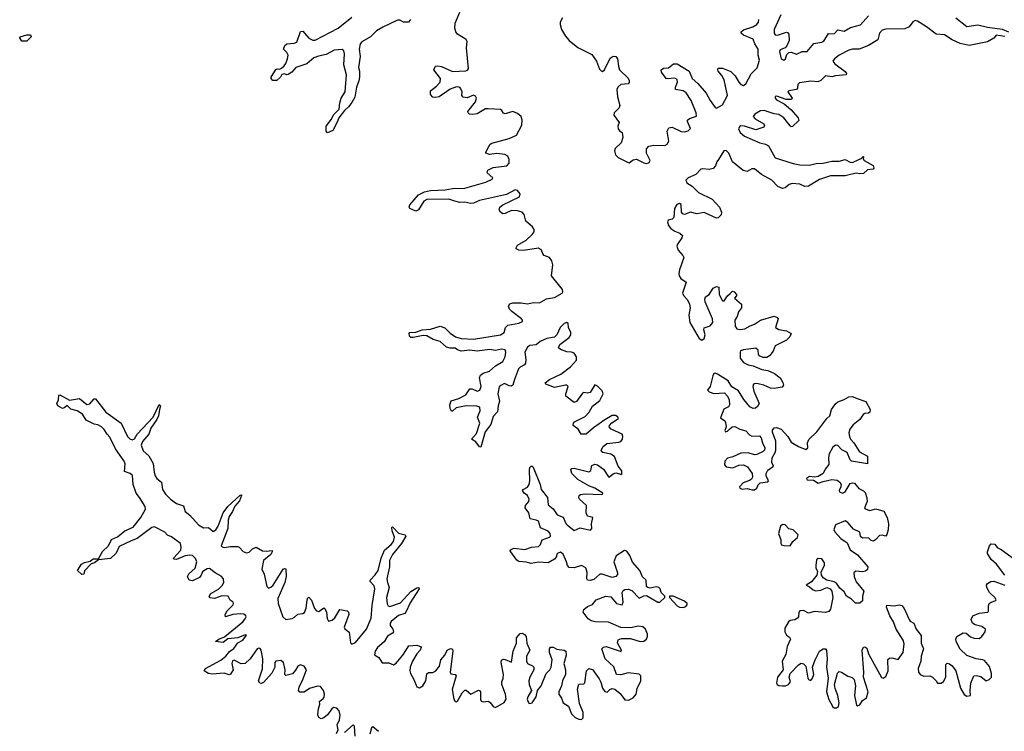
# Model space of a CAD drawing. Extents: x 2710666 to 2828562, y 857017 to 964538.
# Tile 24 of 138: x 2756998 to 2765021, y 860843 to 866644. Entities that reach past the tile are written whole.
import ezdxf

# ---------------------------------------------------------------- set-up
doc = ezdxf.new("R2010")
doc.units = 0

msp = doc.modelspace()

# ---------------------------------------------------------------- linework, layer by layer
at = {"layer": '0CON05XD'}
for points in [[(2760183.1, 866645), (2760165, 866622.9), (2760125, 866623.1), (2760095, 866640), (2760075, 866640), (2759958.1, 866581.9), (2759905, 866552.1), (2759855, 866503.5), (2759786.6, 866463.4), (2759771.6, 866448.4), (2759764, 866405), (2759771.8, 866345), (2759759.6, 866255), (2759766.9, 866225), (2759765.4, 866175), (2759761.2, 866145), (2759741.8, 866095), (2759727.3, 866012.7), (2759705, 865969.2), (2759676.6, 865933.4), (2759643.8, 865905), (2759598, 865845), (2759585, 865807.5), (2759548.8, 865741.2), (2759505, 865722.5), (2759494.2, 865735), (2759494.3, 865775), (2759537.9, 865832.1), (2759555, 865868.8), (2759602, 865915), (2759605.6, 865965), (2759617.5, 866005), (2759648.8, 866055), (2759661.2, 866195), (2759638.9, 866275), (2759645.4, 866365.4), (2759640.2, 866390.2), (2759625, 866401.1), (2759561.2, 866395), (2759495, 866360), (2759433, 866347), (2759395, 866332.1), (2759336.4, 866283.6), (2759246.7, 866253.3), (2759214.2, 866215.8), (2759185, 866196.2), (2759174.1, 866194.1), (2759155, 866202.5), (2759135, 866197.5), (2759123.3, 866175), (2759091.7, 866148.3), (2759059.3, 866149.3), (2759047.5, 866165), (2759047.5, 866175), (2759085, 866236.7), (2759095, 866243.3), (2759115, 866240), (2759130.5, 866249.5), (2759152.7, 866267.3), (2759165, 866286.7), (2759180.8, 866325), (2759184, 866355), (2759175.8, 866375.8), (2759147.5, 866405), (2759157.5, 866435), (2759175, 866446.2), (2759235, 866451.9), (2759255, 866460), (2759285, 866547.5), (2759305, 866550.8), (2759354.7, 866494.7), (2759385, 866478.2), (2759405, 866477.3), (2759593.1, 866575), (2759704.4, 866665)], [(2760549.9, 864059.9), (2760594.7, 864044.7), (2760695, 864040), (2760916.2, 864075), (2760946.3, 864093.7), (2760956, 864135), (2760975, 864154.2), (2761065, 864170), (2761094, 864185), (2761095.8, 864195), (2761088, 864205), (2761006.9, 864265), (2760988.9, 864285), (2760980.9, 864309.1), (2760992, 864328), (2761015, 864335.6), (2761085, 864337.1), (2761135, 864327.3), (2761185, 864337.5), (2761233.1, 864336.9), (2761290.5, 864369.5), (2761355, 864380.4), (2761417.5, 864415), (2761424.6, 864425.4), (2761420, 864445), (2761332.5, 864555), (2761343.2, 864645), (2761335, 864677.5), (2761315, 864705.8), (2761272.3, 864722.3), (2761261.2, 864735), (2761250, 864765), (2761225, 864781.1), (2761102, 864762), (2761064.5, 864764.5), (2761043.3, 864775), (2761042, 864785), (2761054, 864806), (2761125, 864847.9), (2761175, 864892.2), (2761189.5, 864915), (2761189.4, 864935), (2761175.4, 864955.4), (2761122.8, 865002.8), (2761109.4, 865055), (2761092, 865075), (2761055, 865085.3), (2761005, 865088.9), (2760955, 865064.3), (2760935, 865061.4), (2760915.8, 865075), (2760905.7, 865095), (2760910, 865115), (2760934, 865135), (2761069.4, 865200.6), (2761075.4, 865225), (2761055, 865251.2), (2761035, 865256.6), (2760965, 865218.9), (2760745, 865169.7), (2760695, 865147.3), (2760675, 865145.9), (2760625, 865157.2), (2760585, 865154.6), (2760544.2, 865165), (2760495, 865181.5), (2760315, 865178.6), (2760290, 865165), (2760246.7, 865095), (2760225, 865084), (2760177.5, 865105), (2760172.5, 865115), (2760176.7, 865135), (2760246.7, 865215), (2760295, 865240), (2760345, 865251.1), (2760465, 865256.2), (2760525, 865268), (2760625, 865270), (2760795, 865318.8), (2760848.8, 865345), (2760852, 865355), (2760805.8, 865395), (2760813.1, 865416.9), (2760855, 865438.8), (2760966.4, 865453.6), (2760985.2, 865474.8), (2760987.4, 865505), (2760975, 865532.5), (2760951.2, 865545), (2760885, 865552), (2760826.4, 865546.4), (2760796.7, 865555), (2760796, 865565), (2760819.2, 865610.8), (2760830.8, 865629.2), (2760845, 865638.1), (2760985, 865674.6), (2761045, 865701.9), (2761090.2, 865785), (2761093.4, 865825), (2761082.8, 865855), (2761055, 865880), (2761015.3, 865894.7), (2760955, 865877.1), (2760941.4, 865881.4), (2760927.8, 865905), (2760915, 865911.5), (2760815, 865918.2), (2760793.8, 865916.2), (2760725, 865877.7), (2760685, 865871.1), (2760663.8, 865873.8), (2760650.8, 865885), (2760650, 865895), (2760711.5, 865975), (2760718.7, 866005), (2760710.7, 866020.7), (2760695, 866029.6), (2760645, 866008), (2760612.4, 866012.4), (2760600.8, 866025), (2760602, 866055), (2760590, 866085), (2760575, 866094.5), (2760556, 866096), (2760505, 866077.5), (2760415, 866014.6), (2760385, 866009.5), (2760365, 866012.9), (2760344, 866035), (2760344.2, 866065), (2760395, 866101.8), (2760422.9, 866135), (2760425.4, 866165), (2760372.9, 866235), (2760385.6, 866264.4), (2760405, 866268.6), (2760435, 866262.9), (2760525, 866222.5), (2760631.9, 866228.1), (2760646.4, 866233.6), (2760654.6, 866245.4), (2760638.1, 866415), (2760645, 866466.2), (2760635, 866482.9), (2760564, 866525), (2760550.6, 866545), (2760543.7, 866573.7), (2760546.5, 866615), (2760584.4, 866705)], [(2761420.2, 866659.8), (2761400.9, 866625), (2761400.6, 866605), (2761413.2, 866565), (2761445, 866510.9), (2761474.8, 866474.8), (2761545, 866416.4), (2761659.2, 866359.2), (2761697, 866307), (2761721.7, 866241.7), (2761735, 866226.4), (2761748.1, 866221.9), (2761762.9, 866235), (2761810.5, 866329.5), (2761835, 866346.4), (2761855, 866344.5), (2761870, 866325), (2761876.2, 866265), (2761885.9, 866235.9), (2761956.5, 866166.5), (2761965, 866147.5), (2761965, 866133.3), (2761955, 866120), (2761895, 866114.6), (2761872.7, 866095), (2761864.6, 866075), (2761869.2, 866015), (2761889.3, 865945), (2761882.3, 865925), (2761841.3, 865885), (2761838.6, 865865), (2761881.5, 865805), (2761871.8, 865775), (2761873.3, 865755), (2761885, 865738.5), (2761906.7, 865725), (2761913.8, 865685), (2761898.9, 865641.1), (2761850.2, 865595), (2761844.6, 865574.6), (2761852.9, 865542.9), (2761875, 865519.8), (2761955, 865480.8), (2761965, 865478.5), (2761997.5, 865502.5), (2762025, 865507.7), (2762084.2, 865475.8), (2762105, 865472.1), (2762125, 865477.1), (2762134.5, 865495), (2762105.5, 865555), (2762105, 865591.2), (2762125, 865612.7), (2762165, 865620.4), (2762255, 865619.6), (2762275, 865628.9), (2762288.4, 865655), (2762273.9, 865735), (2762287.4, 865762.6), (2762315, 865767.3), (2762388.3, 865731.7), (2762415, 865730.4), (2762445, 865738.8), (2762463.5, 865756.5), (2762438.5, 865815), (2762440, 865825), (2762455, 865838.2), (2762513, 865857), (2762508.9, 865885), (2762470.3, 865985), (2762428.3, 866048.3), (2762405, 866063.4), (2762342.5, 866075), (2762342.5, 866095), (2762358.8, 866135), (2762355, 866155.7), (2762335, 866168.5), (2762275, 866160.6), (2762265, 866164.2), (2762227.1, 866215), (2762224.4, 866235.6), (2762245, 866248.9), (2762285, 866251.9), (2762325, 866284.3), (2762355, 866284.4), (2762452.9, 866225), (2762478.8, 866165), (2762523.2, 866123.2), (2762591.2, 866045), (2762625.4, 865985), (2762665, 865928.9), (2762675, 865923.8), (2762725, 865950.5), (2762766.6, 866025), (2762737.8, 866155), (2762719.9, 866189.9), (2762690.6, 866225), (2762685.8, 866235), (2762690.6, 866249.4), (2762725, 866248.2), (2762792, 866222), (2762827.6, 866187.6), (2762857.3, 866135), (2762875, 866115.5), (2762895, 866108.8), (2762915, 866121.5), (2762957.4, 866202.6), (2763007.5, 866252.5), (2763025.3, 866315), (2763016, 866355), (2763014.6, 866405), (2762987.9, 866447.9), (2762974.3, 866485), (2762895, 866518.1), (2762877.5, 866535), (2762877.5, 866545), (2762895, 866561.9), (2762972, 866585), (2763005.3, 866604.7), (2763019.4, 866625), (2763021.4, 866645)], [(2763200.5, 866685), (2763145.4, 866565), (2763145.6, 866535), (2763155, 866521.9), (2763173.3, 866516.7), (2763245, 866541.4), (2763255, 866540), (2763265.6, 866525), (2763267.8, 866475), (2763249.6, 866430.4), (2763235.5, 866414.5), (2763195, 866398.6), (2763189.5, 866385), (2763203.8, 866325), (2763225, 866313.8), (2763238.9, 866325), (2763249.4, 866360.6), (2763265, 866377.5), (2763285, 866379.5), (2763327.1, 866362.9), (2763375, 866385.5), (2763415, 866385.5), (2763470.2, 866449.7), (2763535, 866460.7), (2763550.9, 866469.2), (2763589.8, 866530.2), (2763635, 866529.1), (2763665, 866562.7), (2763715, 866549.6), (2763768.5, 866581.5), (2763848.7, 866601.3), (2763914.8, 866675.2)], [(2764625, 866659.2), (2764715, 866588), (2764805, 866601.4), (2764885, 866583.8), (2765005, 866567.5), (2765055, 866546.2)], [(2765025, 866506.2), (2764955, 866516.7), (2764936.8, 866493.2), (2764885, 866464), (2764735, 866434.4), (2764660.6, 866450.6), (2764595, 866480.9), (2764535, 866520.4), (2764465, 866526.4), (2764385.8, 866585.8), (2764315, 866631.5), (2764295, 866638.2), (2764275, 866627.5), (2764244.6, 866585.4), (2764211.3, 866568.7), (2764055, 866567.6), (2764025, 866559.6), (2764004.7, 866535), (2763990.3, 866479.7), (2763915.7, 866434.3), (2763837.5, 866402.5), (2763785, 866404.7), (2763755, 866396.6), (2763675, 866355.4), (2763638.1, 866325), (2763624.3, 866305), (2763640, 866285), (2763725, 866222.5), (2763735.8, 866205), (2763731.2, 866195), (2763645, 866186.8), (2763615, 866177.1), (2763565, 866187.1), (2763525, 866149.5), (2763502.9, 866137.1), (2763445, 866142), (2763351.7, 866128.3), (2763338.5, 866115), (2763336.5, 866085), (2763328.6, 866075), (2763264.6, 866065.4), (2763255.8, 866055), (2763292.9, 866005), (2763286.4, 865993.6), (2763244.6, 865994.6), (2763168.3, 866021.7), (2763153.1, 866016.9), (2763153.1, 866005), (2763165, 865990.6), (2763228.4, 865958.4), (2763282.3, 865912.3), (2763342.5, 865845), (2763347.1, 865822.9), (2763295, 865774), (2763285, 865771.4), (2763275, 865777.5), (2763223.5, 865845), (2763185, 865870.3)], [(2757055, 866470), (2757015, 866470), (2756997.5, 866495), (2757002.5, 866505), (2757055, 866520), (2757085, 866520), (2757090, 866505), (2757055, 866470)], [(2763185, 865870.3), (2763145, 865876), (2763065, 865904.1), (2763035, 865902), (2762987.3, 865875), (2762975.5, 865855), (2762990.6, 865835), (2763061.9, 865795), (2763067.8, 865782.2), (2763061.5, 865768.5), (2762995, 865747.5), (2762905, 865774.7), (2762875, 865777.9), (2762865, 865774.4), (2762854.6, 865755), (2762867.9, 865725), (2762903.9, 865693.9), (2763029.1, 865639.1), (2763075, 865628.5), (2763100, 865615), (2763155, 865518.8), (2763301.1, 865471.1), (2763355, 865460.4), (2763435, 865457.1), (2763487.6, 865472.4), (2763545, 865473.8), (2763615, 865490.4), (2763675, 865490), (2763725, 865505.6), (2763765, 865482.5), (2763785, 865480), (2763796.2, 865485), (2763860, 865515), (2763865, 865526.7), (2763875, 865530), (2763877.5, 865525), (2763867.5, 865515), (2763880, 865495), (2763952, 865455), (2763958.8, 865435), (2763953.8, 865426.2), (2763905, 865420), (2763875, 865391.2), (2763845, 865386.2), (2763813.6, 865393.6), (2763725, 865371.2), (2763605, 865370.9), (2763515, 865340.9), (2763425, 865286.9), (2763395, 865284.5), (2763353.6, 865303.6), (2763292.6, 865307.4), (2763268.8, 865301.2), (2763235, 865274), (2763215, 865267.5), (2763175, 865284.3), (2763127.2, 865337.2), (2763042.6, 865382.6), (2762985, 865428.8), (2762965, 865428.2), (2762925, 865407.5), (2762893.6, 865413.6), (2762805, 865485.7), (2762777.3, 865555), (2762755, 865576.7), (2762735, 865574.5), (2762693.2, 865505), (2762677.7, 865485), (2762668.1, 865451.9), (2762648.3, 865431.7), (2762615, 865423.3), (2762565, 865429.5), (2762547.1, 865425), (2762507.3, 865382.7), (2762444.4, 865355), (2762424.6, 865335), (2762434.5, 865315), (2762476.3, 865286.3), (2762530, 865235), (2762641.4, 865181.4), (2762700.8, 865115), (2762717.5, 865075), (2762715, 865052.5), (2762690.7, 865029.3), (2762675, 865026.7), (2762575, 865072.5), (2762515, 865060.8), (2762465, 865075.5), (2762415, 865055.6), (2762401.2, 865061.2), (2762391.5, 865075), (2762387.2, 865137.2), (2762375, 865145.4), (2762351.5, 865138.5), (2762332.7, 865105), (2762328.8, 865031.2), (2762315, 865018.6), (2762281.1, 865008.9), (2762276.5, 864995), (2762285.9, 864965), (2762302.7, 864942.7), (2762335, 864918.8), (2762376.2, 864905), (2762397.5, 864885), (2762394.2, 864865), (2762357.3, 864815), (2762353.4, 864796.6), (2762363.6, 864765), (2762402.6, 864722.6), (2762410, 864705), (2762374, 864606), (2762368.5, 864575), (2762371, 864555), (2762384.1, 864535), (2762428.9, 864505), (2762399.1, 864415), (2762407.3, 864395), (2762439.7, 864359.7), (2762456.1, 864326.1), (2762460, 864295), (2762450.2, 864235), (2762459.1, 864175), (2762535, 864045.3), (2762555, 864032.5), (2762575.5, 864045), (2762584.5, 864074.5), (2762571.5, 864115), (2762575, 864133.3), (2762625, 864148.2), (2762645.4, 864175), (2762642.7, 864205), (2762583.3, 864345), (2762580, 864365), (2762587.5, 864385), (2762615, 864402.5), (2762650, 864455), (2762675, 864468.8), (2762693.6, 864463.6), (2762696.9, 864405), (2762725, 864352.5), (2762737.7, 864352.3), (2762765, 864393.3), (2762787, 864413), (2762805, 864430), (2762820, 864425), (2762840, 864405), (2762838.3, 864391.7), (2762823.3, 864375), (2762880, 864325), (2762880, 864295), (2762855, 864262.5), (2762843.8, 864225), (2762824, 864195), (2762827.5, 864145), (2762842.5, 864125), (2762865, 864118), (2762907.5, 864125), (2762950.5, 864149.5), (2762985, 864161.2), (2763034.1, 864195.9), (2763145, 864226.7), (2763170, 864215), (2763177.5, 864205), (2763156.7, 864135), (2763185, 864117.5), (2763247.6, 864107.6), (2763283.3, 864085), (2763272.3, 864057.7), (2763247.3, 864032.7), (2763153.3, 863985), (2763137.3, 863942.7), (2763106.7, 863905), (2763085, 863890), (2763055, 863890), (2763023.6, 863903.6), (2763017, 863917), (2763015, 863950), (2762995, 863965.8), (2762895, 863953.3), (2762872.5, 863945), (2762870, 863935), (2762868.8, 863885), (2762895, 863850.8), (2762935, 863830.6), (2762975, 863822), (2763045, 863792), (2763093.9, 863783.9), (2763149.7, 863759.7), (2763195.7, 863725.7), (2763217.7, 863687.7), (2763221.2, 863665), (2763210.5, 863649.5), (2763145, 863636.9), (2763115, 863640.6), (2763061.2, 863665), (2763015, 863675.4), (2762992.4, 863677.6), (2762977.6, 863672.4), (2762973.1, 863655), (2762980, 863615), (2763024.4, 863515), (2763010.4, 863489.6), (2762992.5, 863477.5), (2762975, 863475.6), (2762948, 863488), (2762897.8, 863547.8), (2762855, 863619.2), (2762801.4, 863651.4), (2762770.8, 863700.8), (2762682.9, 863755), (2762665, 863762.3), (2762655, 863760), (2762645, 863742), (2762625.2, 863655), (2762603.5, 863623.5), (2762615, 863609.7), (2762655, 863596.3), (2762741.3, 863601.3), (2762765.4, 863575.4), (2762779.5, 863545), (2762783.1, 863505), (2762772.4, 863487.6), (2762735, 863470), (2762707.5, 863397.5), (2762742.8, 863372.8), (2762750.5, 863360.5), (2762753.8, 863326.2), (2762744.4, 863295), (2762750, 863285), (2762765, 863289.2), (2762782.8, 863307.2), (2762804.5, 863325.5), (2762825, 863326.9), (2762866.7, 863305), (2762915, 863293.3), (2762945, 863260.6), (2762965, 863248.5), (2763025, 863251.4), (2763040.5, 863235), (2763049.5, 863195), (2763068.5, 863155), (2763066.7, 863135), (2763057.2, 863122.8), (2763005, 863099.1), (2762985, 863096.4), (2762935, 863113.9), (2762875, 863110.3), (2762809.1, 863080.8), (2762765, 863069.7), (2762744.2, 863045.8), (2762740.3, 863015), (2762755, 863000), (2762809.5, 862990.5), (2762856.7, 863013.3), (2762895, 863014.6), (2762929.3, 862999.3), (2762967.1, 862945), (2762970, 862915), (2762960.8, 862899.2), (2762945, 862887.7), (2762891.8, 862868.2), (2762864.2, 862835.8), (2762865.6, 862825), (2762885, 862816.2), (2762925, 862821.6), (2762965, 862811.1), (2762985, 862812), (2763004.5, 862825), (2763016.5, 862853.5), (2763032.2, 862867.8), (2763093.5, 862876.5), (2763098.5, 862885), (2763079.6, 862925), (2763080, 862945), (2763095, 862971.5), (2763141.2, 863005), (2763127.5, 863035), (2763128.3, 863071.7), (2763154.3, 863115), (2763159.4, 863135), (2763158.3, 863208.3), (2763130.9, 863280.9), (2763132.6, 863297.4), (2763144.4, 863315.6), (2763165, 863320.8), (2763203.3, 863305), (2763258.1, 863245), (2763285, 863199.4), (2763344, 863165), (2763405, 863140.8), (2763420, 863155), (2763418.2, 863195), (2763429.2, 863220.8), (2763494.4, 863285), (2763575, 863394), (2763600, 863415), (2763614.3, 863465), (2763645, 863513.8), (2763665, 863530), (2763715, 863546.7), (2763755, 863570), (2763785, 863573.3), (2763815, 863557.5), (2763892.5, 863532.5), (2763926.9, 863465), (2763925, 863443.3), (2763914.1, 863435.9), (2763885, 863434), (2763871.2, 863425), (2763843.9, 863386.1), (2763788.9, 863341.1), (2763762.1, 863305), (2763755.5, 863275), (2763759.6, 863245), (2763768.2, 863225), (2763795, 863195.6), (2763841.7, 863121.7), (2763906, 863086), (2763906.7, 863023.3), (2763775, 863044.4), (2763764.4, 863055), (2763739.4, 863115), (2763698.1, 863138.1), (2763665, 863173.1), (2763645, 863176.7), (2763625, 863159.2), (2763594.6, 863105), (2763589.1, 863075), (2763591.1, 863018.9), (2763561.4, 862978.6), (2763545.4, 862944.6), (2763505, 862920.6), (2763475, 862915.6), (2763435, 862920.8), (2763410, 862905), (2763415, 862894.2), (2763465, 862890), (2763505, 862866), (2763545, 862880.6), (2763615, 862894.4), (2763659.4, 862889.4), (2763680.8, 862875), (2763690.8, 862855), (2763688.6, 862835), (2763674.3, 862805), (2763678, 862795), (2763703.1, 862783.1), (2763725, 862796), (2763765, 862862), (2763785, 862869.2), (2763800, 862865), (2763835, 862822), (2763875, 862804.4), (2763888.5, 862788.5), (2763901.5, 862745), (2763902.8, 862717.2), (2763882.9, 862665), (2763886, 862656), (2763925.7, 862644.3), (2763975, 862656.2), (2764038.8, 862638.8), (2764066.7, 862585), (2764076.9, 862535), (2764074.2, 862485), (2764065, 862447.5), (2764055, 862433.3), (2764025, 862441.2), (2764005, 862438.8), (2763975, 862405.8), (2763954.1, 862394.1), (2763937.1, 862397.1), (2763915, 862420), (2763865, 862418), (2763850.5, 862430.5), (2763843.3, 862465), (2763791.4, 862491.4), (2763745, 862545.7), (2763725, 862558.6), (2763644.5, 862525.5), (2763631.4, 862485), (2763642, 862465), (2763689.2, 862415), (2763739.5, 862379.5), (2763765, 862322), (2763825, 862282.5), (2763908.6, 862185), (2763906.9, 862163.1), (2763890.3, 862149.7), (2763865, 862144.3), (2763811.9, 862148.1), (2763796, 862134), (2763796.9, 862105), (2763815, 862062), (2763875.8, 861985), (2763865.6, 861945), (2763864.3, 861905.7), (2763843.2, 861886.8), (2763808.9, 861888.9), (2763775, 861920.8), (2763734.6, 861944.6), (2763715, 861981.2), (2763679.7, 862009.7), (2763655, 862050.8), (2763635, 862061.4), (2763575, 862075.6), (2763546, 862095), (2763532, 862115), (2763528.3, 862141.7), (2763556, 862195), (2763556, 862215), (2763535, 862249.2), (2763505, 862252.5), (2763490.3, 862239.7), (2763484.2, 862195), (2763486.2, 862175), (2763500, 862145), (2763493, 862117), (2763449.5, 862060.5), (2763407.5, 862035), (2763435, 862022), (2763464.2, 861995), (2763485, 861987.5), (2763525, 861993.3), (2763574.2, 862015.8), (2763603.2, 862003.2), (2763615.5, 861985.5), (2763622.5, 861935), (2763605, 861838), (2763590.8, 861819.2), (2763565, 861811.5), (2763475, 861819.5), (2763425, 861806.7), (2763385, 861826.9), (2763354.5, 861825.5), (2763346, 861815), (2763343, 861777), (2763336, 861765), (2763315, 861752.2), (2763275, 861746.2), (2763263.4, 861736.6), (2763233.5, 861685), (2763232, 861655), (2763245, 861627.1), (2763269.6, 861609.6), (2763278.6, 861595), (2763252.2, 861535), (2763241.8, 861468.2), (2763211.9, 861415), (2763218.5, 861345), (2763172.2, 861285), (2763163.8, 861235), (2763169.4, 861225), (2763185, 861215.7), (2763215, 861214.4), (2763237.5, 861215), (2763263.8, 861225), (2763278, 861245), (2763268, 861285), (2763275.8, 861315), (2763344.6, 861385.4), (2763365, 861397.1), (2763385, 861394.2), (2763402.5, 861375), (2763419.2, 861275), (2763425, 861264.2), (2763445, 861256.2), (2763459.2, 861275), (2763468.1, 861305), (2763458.5, 861365), (2763480, 861425), (2763515.8, 861495), (2763545, 861515.7), (2763565, 861516), (2763572.5, 861502.5), (2763576.4, 861435), (2763570.9, 861365), (2763585.5, 861275), (2763573.4, 861163.4), (2763591.5, 861101.5)], [(2760185, 861981.4), (2760235, 862013.8), (2760250, 862015), (2760253.3, 862005), (2760179.5, 861890.5), (2760145.5, 861814.5), (2760135, 861802.9), (2760083.8, 861786.2), (2760025, 861738.1), (2760017.3, 861725), (2760016.9, 861705), (2760038.6, 861675), (2760044.2, 861655), (2760035, 861642.5), (2759995, 861618.1), (2759966.4, 861573.7), (2759913.6, 861525), (2759893.6, 861495), (2759887.7, 861467.7), (2759924.2, 861444.2), (2759951.2, 861401.2), (2760005, 861400.8), (2760045, 861384), (2760065, 861398.6), (2760119.5, 861465), (2760169.1, 861540.9), (2760235, 861545.8), (2760263.3, 861535), (2760268, 861525), (2760260.8, 861505), (2760233.3, 861475), (2760199.6, 861415), (2760179.2, 861365), (2760177.3, 861337.3), (2760183, 861313), (2760210.6, 861265), (2760234.6, 861204.6), (2760255, 861198.5), (2760283.3, 861215), (2760306.4, 861255), (2760315, 861312), (2760328.9, 861321.1), (2760365, 861321.2), (2760389.5, 861335), (2760418.5, 861375), (2760429.4, 861425), (2760461.1, 861465), (2760482, 861505), (2760508.3, 861518.3), (2760523.8, 861513.8), (2760526.9, 861495), (2760505.6, 861325.6), (2760511.2, 861311.2), (2760545.9, 861305.9), (2760553.8, 861295), (2760521.8, 861185), (2760536, 861105), (2760545, 861086.7), (2760555, 861083.3), (2760565, 861090), (2760603.3, 861156.7), (2760625, 861178), (2760635, 861178), (2760675, 861144.4), (2760735, 861179.2), (2760745, 861176.2), (2760751.4, 861165), (2760753.6, 861105), (2760759.4, 861089.4), (2760775, 861082.9), (2760817.9, 861087.9), (2760834.6, 861074.6), (2760855, 861044.2), (2760875, 861037.5), (2760945, 861078.6), (2760960.9, 861105), (2760956.9, 861146.9), (2760926.4, 861225), (2760926.5, 861245), (2760937.1, 861272.9), (2760940.8, 861305), (2760921.4, 861405), (2760925, 861422.5), (2760940, 861430), (2760955, 861429.2), (2761005, 861407.5), (2761020, 861495), (2761045, 861562.5), (2761047.1, 861605), (2761075, 861640), (2761095, 861642.5), (2761112.4, 861632.4), (2761125.6, 861615.6), (2761131.4, 861561.4), (2761155.7, 861505), (2761127.5, 861455), (2761127.5, 861415), (2761135.8, 861395), (2761177.3, 861377.3), (2761186.9, 861365), (2761186.5, 861345), (2761155.4, 861285), (2761147.5, 861255), (2761150, 861225), (2761166.9, 861175), (2761137.5, 861125), (2761133.8, 861105), (2761145, 861074.3), (2761155, 861068.9), (2761174, 861075), (2761205, 861124.2), (2761218.2, 861175), (2761246.2, 861215), (2761287.5, 861315), (2761318.9, 861345), (2761329.6, 861365), (2761337.1, 861425), (2761315.6, 861485), (2761314.2, 861515), (2761322.1, 861527.9), (2761345, 861530), (2761375, 861511.4), (2761434.2, 861504.2), (2761447.5, 861495), (2761450, 861465), (2761431.2, 861395), (2761445.8, 861345), (2761445.7, 861305), (2761421.8, 861255), (2761412.7, 861215), (2761391.5, 861165), (2761390, 861145), (2761412.4, 861112.4), (2761425.8, 861075), (2761468.5, 861048.5), (2761493.8, 860985), (2761525, 860955.8), (2761555, 860941.4), (2761575, 860939.2), (2761588.5, 860951.5), (2761590.4, 860995), (2761559.4, 861069.4), (2761544.3, 861185.7), (2761555, 861226.2), (2761595, 861231.2), (2761602, 861238), (2761617.5, 861335), (2761635, 861354), (2761665.7, 861345.7), (2761719.8, 861269.8), (2761734.6, 861244.6), (2761747.8, 861195), (2761765, 861167.5), (2761785, 861162), (2761805.5, 861184.5), (2761825, 861192.5), (2761847.6, 861187.6), (2761892, 861152), (2761928.3, 861098.3), (2761957.5, 861097.5), (2761997.9, 861115), (2762021.6, 861145), (2762029.4, 861190.6), (2762059.2, 861255), (2762059.2, 861295), (2762045, 861310), (2761955, 861320), (2761895, 861302.9), (2761860, 861305), (2761838.9, 861368.9), (2761768.6, 861435), (2761742, 861515), (2761755, 861528.8), (2761776.1, 861533.9), (2761897.7, 861492.3), (2761901.2, 861505), (2761870, 861565), (2761875, 861590), (2761901.2, 861598.8), (2761975, 861599.5), (2762055, 861575.8), (2762085, 861576.9), (2762105, 861593.5), (2762113.2, 861615), (2762112.9, 861635), (2762097.8, 861675), (2762075, 861694.4), (2762039.1, 861700.9), (2761975, 861685.4), (2761895, 861688.1), (2761795, 861733.1), (2761685.8, 861735.8), (2761655, 861742.9), (2761630.3, 861760.3), (2761590, 861815), (2761593.8, 861835), (2761625, 861860), (2761664.1, 861875.9), (2761694.4, 861915.6), (2761775, 861943.5), (2761815, 861938.1), (2761860, 861885), (2761907.5, 861875), (2761914.2, 861895), (2761907.1, 861975), (2761915, 861991.2), (2761930, 862000), (2761955, 862002.2), (2761985, 861990.6), (2762045, 861928), (2762085, 861948), (2762105, 861949.2), (2762197.5, 861895), (2762215, 861895.8), (2762253.8, 861935), (2762253.8, 861945), (2762224.3, 861975), (2762215.6, 862005), (2762205, 862016.5), (2762185, 862021.9), (2762135, 862010), (2762115, 862014), (2762105, 862023.3), (2762103.3, 862075), (2762071.7, 862101.7), (2762050.7, 862155), (2761991.7, 862221.7), (2761969, 862275), (2761945, 862311.5), (2761925, 862315.6), (2761857.8, 862272.2), (2761840.5, 862225), (2761868.9, 862135), (2761867.9, 862122.1), (2761855.8, 862105), (2761825, 862096.7), (2761745, 862123.5), (2761726.4, 862123.6), (2761675, 862080.6), (2761645, 862071.1), (2761625, 862074.3), (2761618.6, 862085), (2761621.7, 862138.3), (2761612, 862175), (2761575, 862195.7), (2761515, 862174.7), (2761475, 862179.5), (2761461.5, 862195), (2761454.5, 862225), (2761425, 862285.8), (2761405, 862302.2), (2761377.6, 862292.4), (2761368, 862262), (2761355.8, 862245), (2761303, 862217), (2761225, 862221.5), (2761165, 862211.8), (2761125, 862222.1), (2761065, 862226.9), (2761048.2, 862238.2), (2760998.8, 862305), (2760993.8, 862315), (2760998.3, 862321.7), (2761025, 862336.2), (2761115, 862325.5), (2761166.9, 862343.1), (2761225, 862348.9), (2761240.5, 862365), (2761255.4, 862404.6), (2761314, 862425), (2761322.2, 862435), (2761319.6, 862455), (2761305, 862475.5), (2761242.9, 862502.9), (2761224.2, 862555), (2761205, 862565.4), (2761156.4, 862576.4), (2761146.4, 862625), (2761116.9, 862665), (2761120, 862685), (2761146.9, 862715), (2761149.1, 862735), (2761135, 862764.3), (2761107.5, 862785), (2761093.8, 862805), (2761100, 862815), (2761136.5, 862833.5), (2761149.5, 862855), (2761154.5, 862885), (2761150.8, 862975), (2761155, 862992.5), (2761165, 863003.3), (2761175, 863003.3), (2761181.2, 862995), (2761237.8, 862855), (2761246.7, 862815), (2761299.4, 862749.4), (2761305, 862690), (2761346, 862656), (2761377.2, 862607.2), (2761427.3, 862587.3), (2761447.7, 862537.7), (2761458.6, 862525), (2761515, 862480.8), (2761565, 862502.2), (2761648.7, 862481.3), (2761659.4, 862495), (2761656.4, 862535), (2761667.5, 862585), (2761625, 862598), (2761613.5, 862625), (2761615.5, 862685), (2761560.6, 862735), (2761553.3, 862745), (2761555.6, 862764.4), (2761567.5, 862772.5), (2761605, 862778.5), (2761737.3, 862772.7), (2761747.5, 862775), (2761748.8, 862785), (2761685.7, 862825), (2761641.2, 862841.2), (2761544.7, 862894.7), (2761495.8, 862945), (2761490, 862975), (2761497.5, 862985), (2761515, 862988.6), (2761635, 862959.4), (2761650.6, 862969.4), (2761660.7, 863009.3), (2761685, 863020), (2761705, 863014.3), (2761755, 862980.6), (2761795, 862918), (2761805, 862917.5), (2761835, 862942.2), (2761855, 862950.5), (2761905, 862936.7), (2761905.3, 862965), (2761874.5, 863004.5), (2761845, 863082.5), (2761815, 863101.8), (2761750, 863115), (2761738, 863125), (2761735.8, 863135), (2761752.5, 863165), (2761782.1, 863187.9), (2761880.3, 863199.7), (2761895, 863205.5), (2761908.7, 863225), (2761913.2, 863245), (2761906.2, 863265), (2761818, 863305), (2761800.8, 863325), (2761803.4, 863336.6), (2761821.9, 863358.1), (2761877.3, 863392.7), (2761873.1, 863405), (2761855, 863417.2), (2761825, 863416.1), (2761765, 863381.5), (2761673, 863317), (2761615, 863266.5), (2761573.3, 863265), (2761547.5, 863305), (2761508, 863335), (2761509.2, 863355), (2761518, 863365), (2761605, 863410.5), (2761637.9, 863445), (2761665.3, 863494.7), (2761725, 863538.9), (2761751.6, 863595), (2761745, 863618.9), (2761705, 863657.2), (2761683.3, 863666.7), (2761645, 863604), (2761625, 863599.2), (2761595, 863604.2), (2761585, 863598.6), (2761535, 863532), (2761515, 863522.5), (2761448.6, 863575), (2761447.8, 863595), (2761465.8, 863655), (2761455, 863664.2), (2761444.4, 863664.4), (2761355, 863645.6), (2761285, 863672), (2761280, 863685), (2761315, 863711.9), (2761408.1, 863755), (2761485, 863815.5), (2761535, 863868.8), (2761534.7, 863895), (2761515, 863924.6), (2761495, 863932.7), (2761455, 863935.4), (2761403.8, 863955), (2761388.6, 863968.6), (2761398.6, 863995), (2761475, 864054.6), (2761490, 864075), (2761488.6, 864095), (2761469.4, 864135), (2761466.2, 864166.2), (2761455, 864176.2), (2761435, 864166.4), (2761401.5, 864135), (2761373.8, 864075), (2761355, 864055.4), (2761294.2, 864045.8), (2761238.6, 864021.4), (2761205.3, 863994.7), (2761155, 863989.2), (2761134.8, 863975.2), (2761112.7, 863935), (2761121.8, 863875), (2761120, 863845), (2761110.5, 863829.5), (2761075, 863812.7), (2761061, 863799), (2761028.4, 863711.6), (2761015.7, 863665), (2761005, 863655.8), (2760985, 863658.1), (2760947, 863677), (2760917.3, 863662.7), (2760905, 863650), (2760894.6, 863595), (2760908.5, 863535), (2760896.7, 863495), (2760892.2, 863447.8), (2760855, 863410), (2760837.5, 863345), (2760791.1, 863285), (2760755, 863160), (2760745, 863162.5), (2760713.4, 863203.4), (2760680, 863225), (2760718.8, 863271.2), (2760746.7, 863355), (2760729.4, 863405), (2760748.9, 863455), (2760747.5, 863485), (2760723, 863493), (2760635, 863496.2), (2760555, 863478.6), (2760525, 863453.8), (2760515, 863453.3), (2760504.4, 863474.4), (2760501.4, 863505), (2760513.1, 863536.9), (2760575, 863555.6), (2760633.8, 863585), (2760666.1, 863633.9), (2760685, 863634.2), (2760725, 863617.1), (2760746.6, 863623.4), (2760757.3, 863652.7), (2760745.6, 863724.4), (2760751.4, 863745), (2760775, 863761.9), (2760825, 863779.5), (2760875, 863821.9), (2760935, 863856.7), (2760954.6, 863895), (2760960.4, 863935), (2760952.7, 863952.7), (2760925, 863957.8), (2760875, 863946.9), (2760825, 863955.3), (2760725, 863942.2), (2760665, 863949.3), (2760595, 863942.5), (2760565, 863951.5), (2760545, 863965.6), (2760505, 863966.4), (2760475, 863974.4), (2760425, 864020.5), (2760368.1, 864038.1), (2760315, 864067.5), (2760285, 864069.1), (2760205, 864053.1), (2760185, 864054.4), (2760173.1, 864065), (2760170.8, 864085), (2760177.5, 864095), (2760225, 864096.9), (2760277.5, 864115), (2760345, 864120.5), (2760425, 864144.5), (2760462.2, 864132.2), (2760505, 864087.5), (2760549.9, 864059.9)], [(2759580, 860825), (2759592.5, 860855), (2759583.9, 860896.1), (2759604.3, 860935.7), (2759609.4, 860975), (2759600.2, 861010.2), (2759582, 861032), (2759555, 861035.7), (2759540, 861025), (2759505, 860976.2), (2759476.6, 860953.4), (2759455, 860945.8), (2759436.2, 860955), (2759427.5, 860977.5), (2759431.5, 861025), (2759444.1, 861064.1), (2759441.2, 861085), (2759470.8, 861109.2), (2759477.8, 861122.2), (2759481.4, 861145), (2759474.4, 861174.4), (2759447.5, 861207.5), (2759425, 861210), (2759358.3, 861191.7), (2759315, 861162.5), (2759281.7, 861161.7), (2759270, 861175), (2759273.6, 861203.6), (2759305.4, 861264.6), (2759335.6, 861345), (2759315.6, 861375), (2759285, 861384.5), (2759263.3, 861375), (2759245, 861341.2), (2759219.8, 861310.2), (2759165, 861297.5), (2759157.5, 861305), (2759161.9, 861345), (2759147.8, 861405), (2759125, 861419.6), (2759085, 861415.5), (2759076.5, 861403.5), (2759075.5, 861365), (2759053.4, 861316.6), (2758985, 861240.8), (2758965, 861231.4), (2758954.5, 861234.5), (2758942.9, 861255), (2758977.2, 861352.8), (2758979.6, 861435), (2758965, 861503.3), (2758957.3, 861517.3), (2758945, 861521.4), (2758931.4, 861515), (2758876.5, 861435), (2758835, 861395.6), (2758803.1, 861393.1), (2758745, 861422.9), (2758731.2, 861418.8), (2758725.5, 861395), (2758738, 861345), (2758715, 861308.8), (2758705, 861303.8), (2758665, 861318), (2758565, 861310), (2758535, 861314.2), (2758500, 861335), (2758512.5, 861355), (2758636.5, 861423.5), (2758676.7, 861455), (2758707.3, 861492.7), (2758741.9, 861518.1), (2758775, 861564), (2758816.9, 861585), (2758845, 861627.5), (2758835, 861628.8), (2758775, 861604.2), (2758693.7, 861596.3), (2758655, 861567.1), (2758592.5, 861575), (2758620, 861595), (2758665.7, 861614.3), (2758816.9, 861735), (2758835, 861758.8), (2758841.9, 861775), (2758839.4, 861785), (2758825, 861796.8), (2758795, 861801.8), (2758735, 861794.4), (2758675, 861777.5), (2758672.5, 861795), (2758687.1, 861825), (2758736.4, 861873.6), (2758740, 861885), (2758736.2, 861895), (2758712.7, 861912.7), (2758696.7, 861945), (2758645, 861946), (2758585, 861924.6), (2758550.4, 861930.4), (2758540.8, 861940.8), (2758554.7, 861965.3), (2758618.9, 862001.1), (2758648.1, 862031.9), (2758661.1, 862055), (2758658.1, 862085), (2758638.9, 862108.9), (2758590, 862135), (2758545, 862168.9), (2758525, 862167.8), (2758499.1, 862150.9), (2758487.9, 862142.1), (2758477.3, 862115), (2758462.2, 862097.8), (2758405, 862069.4), (2758377.5, 862075), (2758364.4, 862105), (2758375, 862125.6), (2758428.2, 862171.8), (2758440, 862225), (2758430.4, 862250.4), (2758405.3, 862275.3), (2758385, 862280), (2758345, 862272.9), (2758275, 862242.9), (2758252.5, 862245), (2758250, 862255), (2758310.6, 862319.4), (2758314.6, 862345), (2758307.5, 862375), (2758235, 862427.3), (2758202.5, 862442.5), (2758179.2, 862465), (2758095, 862510), (2758075, 862504.5), (2757956.1, 862413.9), (2757905, 862396.4), (2757809.3, 862350.7), (2757785, 862294.2), (2757737, 862253), (2757638.8, 862241.2), (2757606.7, 862215), (2757581.2, 862208.8), (2757525, 862150), (2757520, 862125), (2757505, 862122.5), (2757467.5, 862155), (2757501.2, 862205), (2757525, 862220), (2757571.2, 862228.8), (2757595, 862250), (2757640, 862250), (2757672, 862308), (2757720, 862355), (2757745, 862405.8), (2757795, 862429.4), (2757855, 862478.5), (2757923, 862507), (2757985.4, 862585), (2758022.5, 862655), (2758020, 862675), (2757975, 862750), (2757946.9, 862785), (2757922.7, 862855), (2757917.3, 862927.3), (2757898, 862945), (2757850.7, 862960.7), (2757856.9, 863023.1), (2757848.2, 863045), (2757779.5, 863145), (2757731.9, 863241.9), (2757709.2, 863265), (2757685, 863304), (2757664.5, 863324.5), (2757635, 863340.6), (2757605, 863345.6), (2757540, 863380), (2757508.3, 863428.3), (2757465, 863455.5), (2757415, 863468.6), (2757385, 863500), (2757365, 863482), (2757345, 863475.8), (2757308, 863495), (2757301.4, 863515), (2757314.5, 863545), (2757317.5, 863582.5), (2757323.6, 863586.4), (2757402.3, 863542.3), (2757485, 863556.9), (2757545, 863506), (2757568.8, 863511.2), (2757605, 863552.5), (2757615, 863553.3), (2757699.2, 863445), (2757824.6, 863354.6), (2757876.2, 863245), (2757895, 863226.7), (2757915, 863219.7), (2757932.7, 863227.3), (2757955, 863265.7), (2758086.2, 863403.8), (2758135, 863506.2), (2758145.7, 863495.7), (2758137.1, 863465), (2758128.5, 863415), (2758115.6, 863385), (2758066.5, 863315), (2758050, 863265), (2757999.5, 863205), (2757987.1, 863175), (2758005, 863130), (2758049.3, 863089.3), (2758085.6, 863025), (2758093.1, 862955), (2758102.3, 862925), (2758115, 862903.1), (2758152.9, 862875), (2758161.2, 862815), (2758185, 862775.7), (2758227.1, 862735), (2758275, 862700.5), (2758332.1, 862682.1), (2758346.9, 862635), (2758384.7, 862604.7), (2758455, 862527.1), (2758495, 862501.9), (2758535, 862505.7), (2758575, 862472.5), (2758595, 862485.8), (2758615, 862514.2), (2758656.6, 862623.4), (2758695, 862675.7), (2758795, 862766.7), (2758805, 862770), (2758806.2, 862765), (2758787.4, 862722.6), (2758750.5, 862679.5), (2758731.5, 862635), (2758705, 862593.8), (2758697.5, 862565), (2758693.6, 862495), (2758638.1, 862355), (2758646.3, 862346.3), (2758665, 862342.5), (2758715, 862350), (2758775, 862350), (2758785.4, 862345.4), (2758817.4, 862307.4), (2758845, 862297.9), (2758866.5, 862303.5), (2758895, 862330.6), (2758925, 862344.2), (2758975, 862314.5), (2759005, 862311.5), (2759055, 862317.5), (2759055.8, 862305), (2759042.9, 862285), (2758983.6, 862235), (2758970.9, 862165), (2758990.9, 862125), (2759012.6, 862022.6), (2759025, 862011.1), (2759045, 862016.7), (2759062.5, 862035), (2759145, 862166), (2759155, 862171.2), (2759165, 862167.5), (2759169.1, 862105), (2759158.8, 862055), (2759102.3, 861925), (2759104.7, 861885), (2759142.1, 861775), (2759165, 861755.5), (2759216.9, 861763.1), (2759237.2, 861772.8), (2759265, 861799.2), (2759305, 861803.3), (2759319.1, 861810.9), (2759333.3, 861846.7), (2759339.4, 861915), (2759345, 861930), (2759355, 861936.2), (2759375, 861911.2), (2759400, 861845), (2759415, 861824.2), (2759435, 861818.6), (2759475, 861850), (2759485, 861843.3), (2759496.9, 861815), (2759503.2, 861763.2), (2759515, 861741.2), (2759545, 861749.4), (2759565, 861767.1), (2759605, 861836.7), (2759666.7, 861825), (2759677.5, 861815), (2759678.6, 861795), (2759642.5, 861692.5), (2759648.3, 861678.3), (2759681.7, 861651.7), (2759692, 861565), (2759705, 861554.2), (2759735, 861565.7), (2759824.1, 861675.9), (2759861.5, 861765), (2759870.8, 861869.2), (2759891.5, 862005), (2759885, 862029.2), (2759854.2, 862065), (2759852.9, 862075), (2759895, 862118.6), (2759917.5, 862155), (2759944.4, 862255), (2759969.8, 862320.2), (2760025.7, 862365), (2760045, 862391.2), (2760050.6, 862425), (2760033.8, 862476.2), (2760030, 862505), (2760035, 862510), (2760085, 862458.8), (2760140, 862445), (2760143.3, 862435), (2760109.4, 862375), (2760035, 862284.2), (2760011.1, 862235), (2760011.1, 862185), (2759990.4, 862085), (2759993.8, 862055), (2760008.1, 862015), (2759987.3, 861935), (2759991.1, 861881.1), (2760001.4, 861865), (2760015, 861861.2), (2760100.2, 861889.8), (2760185, 861981.4)], [(2763275, 862354.3), (2763299.1, 862390.9), (2763335, 862422), (2763340.8, 862445), (2763300.8, 862485), (2763264.7, 862494.7), (2763234.2, 862525), (2763215, 862530), (2763198.2, 862515), (2763181.5, 862455), (2763200, 862405), (2763200, 862375), (2763205, 862364.4), (2763225, 862356.9), (2763275, 862354.3)], [(2765025.6, 862115.6), (2764957.1, 862205), (2764913.6, 862243.6), (2764885, 862292.5), (2764883.9, 862306.1), (2764900, 862355), (2764915, 862370), (2764945, 862367.5), (2764961.7, 862341.7), (2764995, 862326.2), (2765105, 862246)], [(2763591.5, 861101.5), (2763625, 861041.8), (2763635, 861034.7), (2763655, 861033.2), (2763668.9, 861045), (2763674.4, 861075), (2763665.5, 861135), (2763642.7, 861192.7), (2763638.5, 861225), (2763663, 861317), (2763675, 861331.2), (2763695, 861326.2), (2763745, 861291.4), (2763780.6, 861280.6), (2763798, 861265), (2763808.1, 861215), (2763801.1, 861135), (2763815.8, 861055.8), (2763825, 861051.4), (2763845, 861060), (2763866, 861094), (2763897.5, 861115), (2763912.2, 861165), (2763873.5, 861285), (2763877.1, 861325), (2763863.1, 861505), (2763875, 861528.8), (2763885, 861531.2), (2763899.7, 861519.7), (2763914.5, 861474.5), (2764021.1, 861281.1), (2764035, 861277.1), (2764055, 861290), (2764074.6, 861335.4), (2764071.7, 861428.3), (2764085, 861439.2), (2764105, 861440.6), (2764155, 861428), (2764196.2, 861485), (2764206.1, 861555), (2764195.8, 861585.8), (2764139.5, 861675), (2764119.2, 861735), (2764087.5, 861785), (2764062.5, 861855), (2764065, 861870), (2764125, 861866.7), (2764165, 861873.3), (2764185, 861867.5), (2764205, 861843.3), (2764245, 861753.8), (2764255, 861741.2), (2764283.8, 861725), (2764302.5, 861675), (2764342.9, 861625), (2764342.6, 861562.6), (2764362.5, 861515), (2764343.6, 861456.4), (2764341.9, 861415), (2764318.5, 861355), (2764321.5, 861325), (2764335, 861305.7), (2764365, 861292.7), (2764415, 861295.7), (2764435.8, 861285), (2764466.2, 861255), (2764477.5, 861235), (2764506.2, 861235), (2764525, 861249.2), (2764543.5, 861285), (2764545, 861387.5), (2764555, 861398.8), (2764574.2, 861394.2), (2764595, 861378), (2764625.4, 861335.4), (2764663.3, 861195), (2764695, 861143.1), (2764715, 861128.8), (2764745.6, 861135), (2764741.9, 861175), (2764749.5, 861235), (2764772.5, 861295), (2764793.2, 861296.8), (2764828.8, 861288.8), (2764873.8, 861253.8), (2764897.1, 861265), (2764915.6, 861285), (2764918.1, 861315), (2764900.3, 861370.3), (2764859.1, 861419.1), (2764846.2, 861426.2), (2764793.1, 861433.1), (2764715, 861461.5), (2764662.1, 861512.1), (2764629.5, 861575), (2764626.5, 861595), (2764634.4, 861615), (2764685, 861645.4), (2764711.7, 861641.7), (2764745, 861613.5), (2764775, 861602.3), (2764815, 861598.9), (2764839.2, 861615), (2764864, 861655), (2764868, 861675), (2764837.4, 861697.4), (2764785, 861710), (2764763.3, 861725), (2764750.5, 861755), (2764765, 861785.6), (2764815, 861805.4), (2764885.8, 861815), (2764893.1, 861825), (2764891.9, 861865), (2764898, 861885), (2764913.2, 861896.8), (2764951.2, 861908.8), (2764953.8, 861915), (2764944.3, 861935), (2764900.8, 861975), (2764878.8, 862015), (2764876.7, 862035), (2764885, 862046.7), (2764912.5, 862065), (2764935, 862067.5), (2765025, 862034.5)], [(2762405, 861852.9), (2762425, 861860.9), (2762437.3, 861875), (2762435.5, 861885), (2762414.5, 861905), (2762323.3, 861945), (2762293.3, 861945), (2762293.3, 861935), (2762356, 861865), (2762375, 861854.7), (2762405, 861852.9)], [(2759732.3, 860802.3), (2759727.1, 860885), (2759715, 860896.7), (2759645, 860833.8)], [(2759921.3, 860841.3), (2759875, 860880), (2759865, 860872.5), (2759850.3, 860819.7)]]:
    msp.add_lwpolyline(points, dxfattribs=at)

doc.saveas('drawing.dxf')
